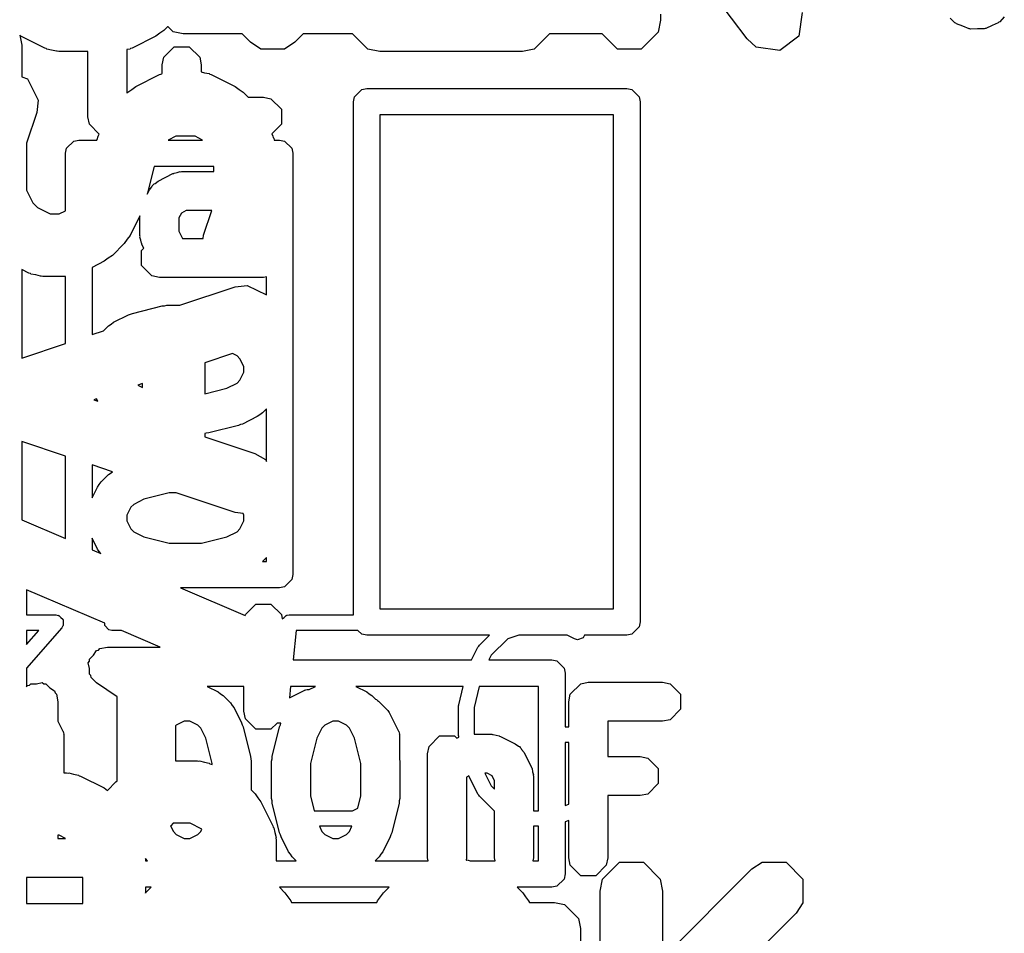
# Model space of a CAD drawing. Extents: x 95.1 to 121.9, y -82.3 to -63.1.
# Tile 20 of 35: x 111.3 to 113.2, y -76 to -74.3. Entities that reach past the tile are written whole.
import ezdxf

# ---------------------------------------------------------------- set-up
doc = ezdxf.new("R2010")
doc.units = 0
doc.layers.add('BLACK', color=7, linetype='CONTINUOUS')

msp = doc.modelspace()

# ---------------------------------------------------------------- linework, layer by layer
at = {"layer": 'BLACK', "linetype": 'CONTINUOUS'}
for p, q in [((112.696368, -74.296709), (112.581753, -74.143889)), ((112.530082, -74.260709), (112.525515, -74.28367)), ((112.530082, -74.249338), (112.530082, -74.260709)), ((112.802491, -74.245818), (112.795996, -74.291279)), ((113.096131, -74.26594), (113.086932, -74.256741)), ((113.190959, -74.254447), (113.182165, -74.264051)), ((111.575367, -74.280277), (111.567381, -74.285613)), ((111.582439, -74.273205), (111.575367, -74.280277)), ((111.583353, -74.273205), (111.582439, -74.273205)), ((111.593234, -74.283086), (111.583353, -74.273205)), ((113.097676, -74.266579), (113.096131, -74.26594)), ((113.09891, -74.26771), (113.097676, -74.266579)), ((113.111148, -74.27216), (113.09891, -74.26771)), ((113.123167, -74.277139), (113.111148, -74.27216)), ((113.124838, -74.277139), (113.123167, -74.277139)), ((113.126411, -74.277711), (113.124838, -74.277139)), ((113.139425, -74.277139), (113.126411, -74.277711)), ((113.152431, -74.277139), (113.139425, -74.277139)), ((113.153974, -74.276499), (113.152431, -74.277139)), ((113.155647, -74.276426), (113.153974, -74.276499)), ((113.167454, -74.270916), (113.155647, -74.276426)), ((113.179467, -74.26594), (113.167454, -74.270916)), ((113.180648, -74.264758), (113.179467, -74.26594)), ((113.182165, -74.264051), (113.180648, -74.264758)), ((111.300393, -74.291518), (111.29795, -74.289622)), ((111.29795, -74.289622), (111.297994, -74.289666)), ((111.297994, -74.289666), (111.3018, -74.3088)), ((111.346108, -74.314375), (111.300393, -74.291518)), ((111.559773, -74.291518), (111.514057, -74.314375)), ((111.567381, -74.285613), (111.559773, -74.291518)), ((111.612368, -74.286892), (111.593234, -74.283086)), ((111.725699, -74.286892), (111.612368, -74.286892)), ((111.741942, -74.303136), (111.725699, -74.286892)), ((111.843038, -74.286892), (111.826794, -74.303135)), ((111.937871, -74.286892), (111.843038, -74.286892)), ((111.967121, -74.316142), (111.937871, -74.286892)), ((112.316579, -74.286892), (112.287329, -74.316142)), ((112.417871, -74.286892), (112.316579, -74.286892)), ((112.447121, -74.316142), (112.417871, -74.286892)), ((112.525515, -74.28367), (112.493043, -74.316142)), ((112.713798, -74.312337), (112.696368, -74.296709)), ((112.795996, -74.291279), (112.759259, -74.318832)), ((111.3018, -74.3088), (111.3018, -74.369806)), ((111.349005, -74.315168), (111.346108, -74.314375)), ((111.349979, -74.316142), (111.349005, -74.315168)), ((111.359413, -74.318018), (111.349979, -74.316142)), ((111.368687, -74.320558), (111.359413, -74.318018)), ((111.510186, -74.316142), (111.504053, -74.317361)), ((111.504053, -74.317361), (111.504053, -74.400999)), ((111.511159, -74.315168), (111.510186, -74.316142)), ((111.514057, -74.314375), (111.511159, -74.315168)), ((111.574765, -74.331998), (111.595059, -74.311704)), ((111.595059, -74.311704), (111.623761, -74.311704)), ((111.623761, -74.311704), (111.644055, -74.331998)), ((111.761407, -74.316142), (111.741942, -74.303136)), ((111.807329, -74.316142), (111.761407, -74.316142)), ((111.826794, -74.303135), (111.807329, -74.316142)), ((111.990082, -74.320709), (111.967121, -74.316142)), ((112.287329, -74.316142), (112.264368, -74.320709)), ((112.493043, -74.316142), (112.447121, -74.316142)), ((112.759259, -74.318832), (112.713798, -74.312337)), ((111.369992, -74.320122), (111.368687, -74.320558)), ((111.37294, -74.320709), (111.369992, -74.320122)), ((111.429053, -74.320709), (111.37294, -74.320709)), ((111.429053, -74.446349), (111.429053, -74.320709)), ((111.57191, -74.346349), (111.574765, -74.331998)), ((111.644055, -74.331998), (111.64691, -74.346349)), ((112.264368, -74.320709), (111.990082, -74.320709)), ((111.57191, -74.363281), (111.57191, -74.346349)), ((111.64691, -74.346349), (111.64691, -74.359918)), ((111.3018, -74.369806), (111.313154, -74.373591)), ((111.313154, -74.373591), (111.333691, -74.414666)), ((111.521295, -74.38811), (111.567009, -74.365253)), ((111.567009, -74.365253), (111.569907, -74.364459)), ((111.569907, -74.364459), (111.570881, -74.363486)), ((111.570881, -74.363486), (111.57191, -74.363281)), ((111.64691, -74.359918), (111.653084, -74.361609)), ((111.653084, -74.361609), (111.662517, -74.363486)), ((111.662517, -74.363486), (111.66349, -74.364459)), ((111.66349, -74.364459), (111.666389, -74.365253)), ((111.666389, -74.365253), (111.712103, -74.38811)), ((111.505702, -74.39935), (111.513693, -74.39401)), ((111.513693, -74.39401), (111.521295, -74.38811)), ((111.712103, -74.38811), (111.719707, -74.394012)), ((111.719707, -74.394012), (111.727696, -74.39935)), ((111.941701, -74.407772), (111.955448, -74.394025)), ((111.955448, -74.394025), (111.965168, -74.392092)), ((111.965168, -74.392092), (112.465168, -74.392092)), ((112.465168, -74.392092), (112.474888, -74.394025)), ((112.474888, -74.394025), (112.488635, -74.407772)), ((111.504053, -74.400999), (111.505702, -74.39935)), ((111.727696, -74.39935), (111.737195, -74.408849)), ((111.737195, -74.408849), (111.766553, -74.408849)), ((111.766553, -74.408849), (111.780904, -74.411704)), ((111.780904, -74.411704), (111.801198, -74.431998)), ((111.939768, -74.417492), (111.941701, -74.407772)), ((112.488635, -74.407772), (112.490568, -74.417492)), ((111.333691, -74.414666), (111.330763, -74.437893)), ((111.801198, -74.431998), (111.801198, -74.4607)), ((111.939768, -75.403971), (111.939768, -74.417492)), ((112.490568, -74.417492), (112.490568, -75.417492)), ((111.330763, -74.437893), (111.310985, -74.497227)), ((111.431908, -74.4607), (111.429053, -74.446349)), ((111.990568, -74.442892), (111.990568, -75.392092)), ((112.439768, -74.442892), (111.990568, -74.442892)), ((112.439768, -75.392092), (112.439768, -74.442892)), ((111.450739, -74.479531), (111.431908, -74.4607)), ((111.801198, -74.4607), (111.782561, -74.479336)), ((111.446426, -74.491092), (111.447011, -74.489853)), ((111.447011, -74.489853), (111.448747, -74.483515)), ((111.448747, -74.483515), (111.450739, -74.479531)), ((111.598147, -74.483849), (111.583667, -74.491089)), ((111.635251, -74.483849), (111.598147, -74.483849)), ((111.649731, -74.491089), (111.635251, -74.483849)), ((111.782561, -74.479336), (111.784651, -74.483515)), ((111.784651, -74.483515), (111.785444, -74.486413)), ((111.785444, -74.486413), (111.786418, -74.487387)), ((111.786418, -74.487387), (111.787155, -74.491092)), ((111.310985, -74.497227), (111.310985, -74.587612)), ((111.386168, -74.516492), (111.388101, -74.506772)), ((111.388101, -74.506772), (111.401848, -74.493025)), ((111.401848, -74.493025), (111.411568, -74.491092)), ((111.411568, -74.491092), (111.446426, -74.491092)), ((111.583667, -74.491089), (111.583664, -74.491092)), ((111.583664, -74.491092), (111.649734, -74.491092)), ((111.649734, -74.491092), (111.649731, -74.491089)), ((111.787155, -74.491092), (111.797568, -74.491092)), ((111.797568, -74.491092), (111.807288, -74.493025)), ((111.807288, -74.493025), (111.821035, -74.506772)), ((111.821035, -74.506772), (111.822968, -74.516492)), ((111.386168, -74.627102), (111.386168, -74.516492)), ((111.822968, -74.516492), (111.822968, -75.326492)), ((111.556374, -74.541892), (111.543034, -74.595247)), ((111.670985, -74.541892), (111.556374, -74.541892)), ((111.670985, -74.551707), (111.670985, -74.541892)), ((111.564069, -74.569951), (111.59264, -74.555666)), ((111.59264, -74.555666), (111.59445, -74.55517)), ((111.59445, -74.55517), (111.595059, -74.554562)), ((111.595059, -74.554562), (111.60096, -74.553388)), ((111.60096, -74.553388), (111.606753, -74.551802)), ((111.606753, -74.551802), (111.607567, -74.552073)), ((111.607567, -74.552073), (111.60941, -74.551707)), ((111.60941, -74.551707), (111.670985, -74.551707)), ((111.547298, -74.586722), (111.551876, -74.580822)), ((111.551876, -74.580822), (111.55251, -74.578922)), ((111.55251, -74.578922), (111.554626, -74.577279)), ((111.554626, -74.577279), (111.556269, -74.575163)), ((111.556269, -74.575163), (111.558169, -74.574529)), ((111.558169, -74.574529), (111.564069, -74.569951)), ((111.310985, -74.587612), (111.323153, -74.61195)), ((111.543034, -74.595247), (111.547298, -74.586722)), ((111.323153, -74.61195), (111.332239, -74.621035)), ((111.332239, -74.621035), (111.356578, -74.633205)), ((111.356578, -74.633205), (111.373963, -74.633205)), ((111.373963, -74.633205), (111.386168, -74.627102)), ((111.529053, -74.636946), (111.510365, -74.674323)), ((111.529053, -74.674921), (111.529053, -74.636946)), ((111.60879, -74.631442), (111.604053, -74.640917)), ((111.604053, -74.640917), (111.604053, -74.666067)), ((111.618262, -74.626707), (111.60879, -74.631442)), ((111.667048, -74.626707), (111.618262, -74.626707)), ((111.651207, -74.674231), (111.667048, -74.626707)), ((111.510365, -74.674323), (111.504469, -74.681919)), ((111.529419, -74.676763), (111.529053, -74.674921)), ((111.529148, -74.677579), (111.529419, -74.676763)), ((111.530734, -74.683374), (111.529148, -74.677579)), ((111.604053, -74.666067), (111.611158, -74.680278)), ((111.650445, -74.680278), (111.651207, -74.674231)), ((111.499126, -74.689917), (111.476268, -74.712774)), ((111.504469, -74.681919), (111.499126, -74.689917)), ((111.531908, -74.689272), (111.530734, -74.683374)), ((111.532515, -74.689879), (111.531908, -74.689272)), ((111.533012, -74.691692), (111.532515, -74.689879)), ((111.536555, -74.698779), (111.533012, -74.691692)), ((111.611158, -74.680278), (111.650445, -74.680278)), ((111.476268, -74.712774), (111.468279, -74.718111)), ((111.531908, -74.703427), (111.536555, -74.698779)), ((111.531908, -74.732129), (111.531908, -74.703427)), ((111.460675, -74.724014), (111.436968, -74.735867)), ((111.436968, -74.735867), (111.436968, -74.865108)), ((111.468279, -74.718111), (111.460675, -74.724014)), ((111.552202, -74.752423), (111.531908, -74.732129)), ((111.31558, -74.746871), (111.3018, -74.739981)), ((111.3018, -74.739981), (111.3018, -74.910164)), ((111.318478, -74.747664), (111.31558, -74.746871)), ((111.319452, -74.748638), (111.318478, -74.747664)), ((111.328884, -74.750514), (111.319452, -74.748638)), ((111.33816, -74.753054), (111.328884, -74.750514)), ((111.339465, -74.752618), (111.33816, -74.753054)), ((111.342413, -74.753205), (111.339465, -74.752618)), ((111.386168, -74.753205), (111.342413, -74.753205)), ((111.386168, -74.882041), (111.386168, -74.753205)), ((111.566553, -74.755278), (111.552202, -74.752423)), ((111.772168, -74.75416), (111.766553, -74.755278)), ((111.772168, -74.788964), (111.772168, -74.75416)), ((111.766553, -74.755278), (111.566553, -74.755278)), ((111.605745, -74.808849), (111.712011, -74.773427)), ((111.712011, -74.773427), (111.735238, -74.770499)), ((111.735238, -74.770499), (111.772168, -74.788964)), ((111.514601, -74.824255), (111.571744, -74.809969)), ((111.571744, -74.809969), (111.57633, -74.809745)), ((111.57633, -74.809745), (111.580839, -74.808849)), ((111.580839, -74.808849), (111.605745, -74.808849)), ((111.478354, -74.84138), (111.506925, -74.827094)), ((111.506925, -74.827094), (111.510889, -74.826008)), ((111.510889, -74.826008), (111.514601, -74.824255)), ((111.459372, -74.857639), (111.46861, -74.848403)), ((111.46861, -74.848403), (111.473607, -74.845064)), ((111.473607, -74.845064), (111.478354, -74.84138)), ((111.436968, -74.865108), (111.459372, -74.857639)), ((111.3018, -74.910164), (111.386168, -74.882041)), ((111.707278, -74.901495), (111.653842, -74.919307)), ((111.715769, -74.905741), (111.707278, -74.901495)), ((111.721448, -74.91142), (111.715769, -74.905741)), ((111.653842, -74.919307), (111.653842, -74.97873)), ((111.729053, -74.926629), (111.721448, -74.91142)), ((111.721448, -74.952706), (111.729053, -74.937497)), ((111.729053, -74.937497), (111.729053, -74.926629)), ((111.533842, -74.959307), (111.525045, -74.962239)), ((111.525045, -74.962239), (111.533842, -74.966638)), ((111.533842, -74.966638), (111.533842, -74.959307)), ((111.696318, -74.968111), (111.715769, -74.958385)), ((111.715769, -74.958385), (111.721448, -74.952706)), ((111.653842, -74.97873), (111.696318, -74.968111)), ((111.445782, -74.98866), (111.440721, -74.990348)), ((111.440721, -74.990348), (111.448187, -74.992836)), ((111.447298, -74.991691), (111.445782, -74.98866)), ((111.448187, -74.992836), (111.447298, -74.991691)), ((111.759498, -75.019063), (111.754752, -75.022747)), ((111.764498, -75.015723), (111.759498, -75.019063)), ((111.772168, -75.008053), (111.764498, -75.015723)), ((111.772168, -75.108762), (111.772168, -75.008053)), ((111.722219, -75.038117), (111.718506, -75.039872)), ((111.726181, -75.037033), (111.722219, -75.038117)), ((111.754752, -75.022747), (111.726181, -75.037033)), ((111.656776, -75.054381), (111.653842, -75.054964)), ((111.653842, -75.054964), (111.653842, -75.061388)), ((111.661363, -75.054158), (111.656776, -75.054381)), ((111.718506, -75.039872), (111.661363, -75.054158)), ((111.386168, -75.098654), (111.3018, -75.070532)), ((111.3018, -75.070532), (111.3018, -75.221133)), ((111.653842, -75.061388), (111.749958, -75.093427)), ((111.749958, -75.093427), (111.770297, -75.10502)), ((111.386168, -75.257291), (111.386168, -75.098654)), ((111.770297, -75.10502), (111.772168, -75.108762)), ((111.47629, -75.128695), (111.436968, -75.115588)), ((111.436968, -75.115588), (111.436968, -75.178809)), ((111.46861, -75.134117), (111.473607, -75.130778)), ((111.473607, -75.130778), (111.47629, -75.128695)), ((111.450981, -75.153403), (111.454323, -75.148403)), ((111.454323, -75.148403), (111.46861, -75.134117)), ((111.436968, -75.178809), (111.447298, -75.15815)), ((111.447298, -75.15815), (111.450981, -75.153403)), ((111.585455, -75.169563), (111.536787, -75.181729)), ((111.598893, -75.169563), (111.585455, -75.169563)), ((111.712011, -75.207269), (111.598893, -75.169563)), ((111.536787, -75.181729), (111.517337, -75.191455)), ((111.511658, -75.197133), (111.504053, -75.212345)), ((111.517337, -75.191455), (111.511658, -75.197133)), ((111.727491, -75.20922), (111.712011, -75.207269)), ((111.729053, -75.212343), (111.727491, -75.20922)), ((111.3018, -75.221133), (111.386168, -75.257291)), ((111.504053, -75.212345), (111.504053, -75.22321)), ((111.504053, -75.22321), (111.511658, -75.238421)), ((111.721448, -75.23842), (111.729053, -75.223211)), ((111.729053, -75.223211), (111.729053, -75.212343)), ((111.511658, -75.238421), (111.517337, -75.244099)), ((111.517337, -75.244099), (111.536787, -75.253825)), ((111.696318, -75.253825), (111.715769, -75.244099)), ((111.715769, -75.244099), (111.721448, -75.23842)), ((111.447298, -75.277405), (111.436968, -75.256745)), ((111.436968, -75.256745), (111.436968, -75.279062)), ((111.536787, -75.253825), (111.585455, -75.265992)), ((111.585455, -75.265992), (111.647653, -75.265992)), ((111.647653, -75.265992), (111.696318, -75.253825)), ((111.436968, -75.279062), (111.453712, -75.286238)), ((111.450981, -75.282151), (111.447298, -75.277405)), ((111.453712, -75.286238), (111.450981, -75.282151)), ((111.772168, -75.293767), (111.764843, -75.301092)), ((111.764843, -75.301092), (111.772168, -75.301092)), ((111.772168, -75.301092), (111.772168, -75.293767)), ((111.821035, -75.336212), (111.807288, -75.349959)), ((111.822968, -75.326492), (111.821035, -75.336212)), ((111.461372, -75.420077), (111.310985, -75.355626)), ((111.310985, -75.355626), (111.310985, -75.403971)), ((111.797568, -75.351892), (111.606903, -75.351892)), ((111.606903, -75.351892), (111.731534, -75.405305)), ((111.807288, -75.349959), (111.797568, -75.351892)), ((111.731908, -75.403426), (111.752202, -75.383132)), ((111.752202, -75.383132), (111.780904, -75.383132)), ((111.780904, -75.383132), (111.801198, -75.403426)), ((111.990568, -75.392092), (112.439768, -75.392092)), ((111.310985, -75.403971), (111.36762, -75.403971)), ((111.36762, -75.403971), (111.37179, -75.4048)), ((111.37179, -75.4048), (111.372411, -75.404759)), ((111.372411, -75.404759), (111.372654, -75.404972)), ((111.372654, -75.404972), (111.373343, -75.405109)), ((111.373343, -75.405109), (111.377065, -75.408831)), ((111.377065, -75.408831), (111.381025, -75.412296)), ((111.381025, -75.412296), (111.38106, -75.412826)), ((111.38106, -75.412826), (111.381437, -75.413203)), ((111.381437, -75.413203), (111.381437, -75.418471)), ((111.731534, -75.405305), (111.731908, -75.403426)), ((111.801198, -75.403426), (111.802842, -75.411693)), ((111.802842, -75.411693), (111.806538, -75.408669)), ((111.806538, -75.408669), (111.810099, -75.405109)), ((111.810099, -75.405109), (111.811143, -75.404901)), ((111.811143, -75.404901), (111.811502, -75.404608)), ((111.811502, -75.404608), (111.812244, -75.404682)), ((111.812244, -75.404682), (111.815822, -75.403971)), ((111.815822, -75.403971), (111.939768, -75.403971)), ((111.378875, -75.428774), (111.310985, -75.506362)), ((111.310985, -75.46094), (111.334662, -75.433881)), ((111.334662, -75.433881), (111.310985, -75.433881)), ((111.310985, -75.433881), (111.310985, -75.46094)), ((111.380997, -75.425088), (111.378875, -75.428774)), ((111.381437, -75.424649), (111.380997, -75.425088)), ((111.381437, -75.418471), (111.381787, -75.423718)), ((111.381787, -75.423718), (111.381437, -75.424325)), ((111.381437, -75.424325), (111.381437, -75.424649)), ((111.461372, -75.424649), (111.461372, -75.420077)), ((111.469466, -75.432743), (111.461372, -75.424649)), ((111.475189, -75.433881), (111.469466, -75.432743)), ((111.49358, -75.433881), (111.475189, -75.433881)), ((111.567802, -75.46569), (111.49358, -75.433881)), ((111.829356, -75.433881), (111.823684, -75.4906)), ((111.94837, -75.433881), (111.829356, -75.433881)), ((111.955448, -75.440959), (111.94837, -75.433881)), ((112.488635, -75.427212), (112.474888, -75.440959)), ((112.490568, -75.417492), (112.488635, -75.427212)), ((111.965168, -75.442892), (111.955448, -75.440959)), ((112.200979, -75.442892), (111.965168, -75.442892)), ((112.181736, -75.462135), (112.200979, -75.442892)), ((112.236245, -75.449925), (112.204601, -75.48157)), ((112.257345, -75.442892), (112.236245, -75.449925)), ((112.350227, -75.442892), (112.257345, -75.442892)), ((112.364903, -75.45023), (112.350227, -75.442892)), ((112.37053, -75.451772), (112.364903, -75.45023)), ((112.38139, -75.448152), (112.37053, -75.451772)), ((112.38402, -75.442892), (112.38139, -75.448152)), ((112.465168, -75.442892), (112.38402, -75.442892)), ((112.474888, -75.440959), (112.465168, -75.442892)), ((111.439629, -75.481418), (111.445687, -75.472332)), ((111.445687, -75.472332), (111.449473, -75.471574)), ((111.449473, -75.471574), (111.452202, -75.468846)), ((111.452202, -75.468846), (111.466553, -75.465991)), ((111.466553, -75.465991), (111.567802, -75.465991)), ((111.567802, -75.465991), (111.567802, -75.46569)), ((112.166646, -75.4906), (112.178935, -75.466022)), ((112.178935, -75.466022), (112.180402, -75.46413)), ((112.180402, -75.46413), (112.181736, -75.462135)), ((111.429766, -75.496214), (111.431908, -75.493)), ((111.431908, -75.48914), (111.439629, -75.481418)), ((111.431908, -75.493), (111.431908, -75.48914)), ((111.823684, -75.4906), (112.166646, -75.4906)), ((112.204601, -75.48157), (112.200086, -75.4906)), ((112.200086, -75.4906), (112.321, -75.4906)), ((112.321, -75.4906), (112.33072, -75.492533)), ((112.33072, -75.492533), (112.344467, -75.50628)), ((111.310985, -75.506362), (111.310985, -75.541979)), ((111.431908, -75.506925), (111.429766, -75.496214)), ((111.431908, -75.517842), (111.431908, -75.506925)), ((112.344467, -75.50628), (112.3464, -75.516)), ((111.434636, -75.52057), (111.431908, -75.517842)), ((111.435394, -75.524357), (111.434636, -75.52057)), ((111.445751, -75.534693), (111.435394, -75.524357)), ((112.3464, -75.516), (112.3464, -75.619107)), ((111.310985, -75.541979), (111.313134, -75.539826)), ((111.313134, -75.539826), (111.31692, -75.539068)), ((111.31692, -75.539068), (111.319649, -75.53634)), ((111.319649, -75.53634), (111.330566, -75.53634)), ((111.330566, -75.53634), (111.341277, -75.534198)), ((111.341277, -75.534198), (111.34449, -75.53634)), ((111.34449, -75.53634), (111.348351, -75.53634)), ((111.348351, -75.53634), (111.356074, -75.544063)), ((111.356074, -75.544063), (111.365159, -75.55012)), ((111.485521, -75.561207), (111.445751, -75.534693)), ((111.658682, -75.5414), (111.679341, -75.55173)), ((111.729053, -75.5414), (111.658682, -75.5414)), ((111.729053, -75.589206), (111.729053, -75.5414)), ((111.818604, -75.5414), (111.816418, -75.563259)), ((111.816418, -75.563259), (111.84499, -75.548974)), ((111.866459, -75.5414), (111.818604, -75.5414)), ((111.84499, -75.548974), (111.845711, -75.548776)), ((111.845711, -75.548776), (111.845955, -75.548533)), ((111.845955, -75.548533), (111.848303, -75.548066)), ((111.848303, -75.548066), (111.850617, -75.547432)), ((111.850617, -75.547432), (111.850943, -75.54754)), ((111.850943, -75.54754), (111.851678, -75.547395)), ((111.851678, -75.547395), (111.85447, -75.547395)), ((111.85447, -75.547395), (111.866459, -75.5414)), ((111.944396, -75.5414), (111.965055, -75.55173)), ((112.15076, -75.5414), (111.944396, -75.5414)), ((112.141947, -75.576651), (112.15076, -75.5414)), ((112.181589, -75.5414), (112.17141, -75.582117)), ((112.2956, -75.5414), (112.181589, -75.5414)), ((112.2956, -75.78046), (112.2956, -75.5414)), ((112.356497, -75.556634), (112.376791, -75.53634)), ((112.376791, -75.53634), (112.391142, -75.533485)), ((112.391142, -75.533485), (112.533999, -75.533485)), ((112.533999, -75.533485), (112.54835, -75.53634)), ((112.54835, -75.53634), (112.568644, -75.556634)), ((111.365159, -75.55012), (111.365915, -75.553904)), ((111.365915, -75.553904), (111.368645, -75.556634)), ((111.368645, -75.556634), (111.3715, -75.570985)), ((111.4856, -75.561285), (111.485521, -75.561207)), ((111.4856, -75.723222), (111.4856, -75.561285)), ((111.679341, -75.55173), (111.684084, -75.555411)), ((111.684084, -75.555411), (111.689088, -75.558754)), ((111.689088, -75.558754), (111.703373, -75.57304)), ((111.965055, -75.55173), (111.969798, -75.555411)), ((111.969798, -75.555411), (111.974802, -75.558754)), ((111.974802, -75.558754), (111.982036, -75.565989)), ((111.982036, -75.565989), (111.983862, -75.566902)), ((111.983862, -75.566902), (111.985753, -75.568369)), ((111.985753, -75.568369), (111.987749, -75.569703)), ((112.353642, -75.570985), (112.356497, -75.556634)), ((112.568644, -75.556634), (112.568644, -75.585336)), ((111.3715, -75.570985), (111.3715, -75.608382)), ((111.703373, -75.57304), (111.706712, -75.578037)), ((111.706712, -75.578037), (111.710398, -75.582787)), ((111.710398, -75.582787), (111.724683, -75.611358)), ((111.987749, -75.569703), (112.005677, -75.587631)), ((112.005677, -75.587631), (112.00701, -75.589626)), ((112.1415, -75.580278), (112.141857, -75.578477)), ((112.1415, -75.634062), (112.1415, -75.580278)), ((112.141857, -75.578477), (112.141947, -75.576651)), ((112.17141, -75.582117), (112.17141, -75.632223)), ((112.353642, -75.619107), (112.353642, -75.570985)), ((112.568644, -75.585336), (112.54835, -75.60563)), ((111.731908, -75.603557), (111.729053, -75.589206)), ((111.752202, -75.623851), (111.731908, -75.603557)), ((112.00701, -75.589626), (112.008478, -75.591518)), ((112.008478, -75.591518), (112.026406, -75.627374)), ((112.54835, -75.60563), (112.533999, -75.608485)), ((111.3715, -75.608382), (111.380996, -75.627374)), ((111.59907, -75.61609), (111.597712, -75.617448)), ((111.597712, -75.617448), (111.597712, -75.684634)), ((111.614281, -75.608485), (111.59907, -75.61609)), ((111.625146, -75.608485), (111.614281, -75.608485)), ((111.640356, -75.61609), (111.625146, -75.608485)), ((111.646038, -75.621771), (111.640356, -75.61609)), ((111.65576, -75.641216), (111.646038, -75.621771)), ((111.724683, -75.611358), (111.725767, -75.615319)), ((111.725767, -75.615319), (111.727522, -75.619033)), ((111.727522, -75.619033), (111.741808, -75.676176)), ((111.780904, -75.623851), (111.752202, -75.623851)), ((111.792732, -75.612023), (111.780904, -75.623851)), ((111.783333, -75.676176), (111.797619, -75.619032)), ((111.797204, -75.612023), (111.792732, -75.612023)), ((111.800193, -75.612321), (111.797204, -75.612023)), ((111.797619, -75.619032), (111.799373, -75.615318)), ((111.799373, -75.615318), (111.800193, -75.612321)), ((111.879104, -75.621771), (111.869379, -75.641219)), ((111.884784, -75.61609), (111.879104, -75.621771)), ((111.899995, -75.608485), (111.884784, -75.61609)), ((111.91086, -75.608485), (111.899995, -75.608485)), ((111.92607, -75.61609), (111.91086, -75.608485)), ((111.931752, -75.621771), (111.92607, -75.61609)), ((111.941474, -75.641216), (111.931752, -75.621771)), ((112.3464, -75.619107), (112.353642, -75.619107)), ((112.533999, -75.608485), (112.428642, -75.608485)), ((112.428642, -75.608485), (112.428642, -75.676342)), ((111.380996, -75.627374), (111.381193, -75.628095)), ((111.381193, -75.628095), (111.381437, -75.628339)), ((111.381437, -75.628339), (111.381903, -75.630687)), ((111.381903, -75.630687), (111.382538, -75.633001)), ((111.382538, -75.633001), (111.382429, -75.633327)), ((111.382429, -75.633327), (111.382575, -75.634062)), ((111.382575, -75.634062), (111.382575, -75.707491)), ((111.667928, -75.689887), (111.65576, -75.641216)), ((111.869379, -75.641219), (111.857213, -75.689886)), ((111.953642, -75.689887), (111.941474, -75.641216)), ((112.026406, -75.627374), (112.026603, -75.628095)), ((112.026603, -75.628095), (112.026847, -75.628339)), ((112.026847, -75.628339), (112.027313, -75.630687)), ((112.027313, -75.630687), (112.027948, -75.633001)), ((112.027948, -75.633001), (112.027839, -75.633327)), ((112.027839, -75.633327), (112.027985, -75.634062)), ((112.027985, -75.634062), (112.027985, -75.681968)), ((112.085068, -75.656634), (112.105362, -75.63634)), ((112.105362, -75.63634), (112.134064, -75.63634)), ((112.134064, -75.63634), (112.138711, -75.640987)), ((112.138711, -75.640987), (112.14232, -75.639182)), ((112.141857, -75.635862), (112.1415, -75.634062)), ((112.141947, -75.637689), (112.141857, -75.635862)), ((112.14232, -75.639182), (112.141947, -75.637689)), ((112.17141, -75.632223), (112.171725, -75.633485)), ((112.171725, -75.633485), (112.205427, -75.633485)), ((112.205427, -75.633485), (112.207269, -75.633851)), ((112.207269, -75.633851), (112.208085, -75.63358)), ((112.208085, -75.63358), (112.21388, -75.635166)), ((112.21388, -75.635166), (112.219778, -75.63634)), ((112.219778, -75.63634), (112.220385, -75.636947)), ((112.220385, -75.636947), (112.222198, -75.637444)), ((112.222198, -75.637444), (112.250769, -75.65173)), ((112.082213, -75.670985), (112.085068, -75.656634)), ((112.250769, -75.65173), (112.256666, -75.656307)), ((112.256666, -75.656307), (112.258568, -75.656941)), ((112.258568, -75.656941), (112.260211, -75.659058)), ((112.260211, -75.659058), (112.262328, -75.660701)), ((112.262328, -75.660701), (112.262961, -75.662601)), ((112.262961, -75.662601), (112.26754, -75.6685)), ((112.353642, -75.649017), (112.3464, -75.649017)), ((112.3464, -75.649017), (112.3464, -75.770119)), ((112.353642, -75.767705), (112.353642, -75.649017)), ((111.741808, -75.676176), (111.742031, -75.680762)), ((111.742031, -75.680762), (111.742928, -75.685271)), ((111.782213, -75.685271), (111.783109, -75.680762)), ((111.783109, -75.680762), (111.783333, -75.676176)), ((112.027985, -75.681968), (112.028642, -75.685271)), ((112.082213, -75.870985), (112.082213, -75.670985)), ((112.26754, -75.6685), (112.281826, -75.697071)), ((112.428642, -75.676342), (112.491142, -75.676342)), ((112.491142, -75.676342), (112.505493, -75.679197)), ((112.505493, -75.679197), (112.525787, -75.699491)), ((111.597712, -75.684634), (111.639556, -75.684634)), ((111.639556, -75.684634), (111.642503, -75.68522)), ((111.642503, -75.68522), (111.643809, -75.684785)), ((111.643809, -75.684785), (111.653084, -75.687324)), ((111.653084, -75.687324), (111.662517, -75.689201)), ((111.662517, -75.689201), (111.66349, -75.690174)), ((111.66349, -75.690174), (111.666389, -75.690968)), ((111.666389, -75.690968), (111.667928, -75.691737)), ((111.667928, -75.691737), (111.667928, -75.689887)), ((111.742928, -75.685271), (111.742928, -75.740295)), ((111.782213, -75.7567), (111.782213, -75.685271)), ((111.857213, -75.689886), (111.857213, -75.752084)), ((111.953642, -75.752083), (111.953642, -75.689887)), ((112.028642, -75.685271), (112.028642, -75.7567)), ((112.281826, -75.697071), (112.282322, -75.698883)), ((112.282322, -75.698883), (112.28293, -75.699491)), ((112.28293, -75.699491), (112.284101, -75.70538)), ((112.525787, -75.699491), (112.525787, -75.728193)), ((111.382575, -75.707491), (111.388128, -75.707491)), ((111.388128, -75.707491), (111.391075, -75.708077)), ((111.391075, -75.708077), (111.392381, -75.707642)), ((111.392381, -75.707642), (111.401656, -75.710181)), ((111.401656, -75.710181), (111.411089, -75.712058)), ((111.411089, -75.712058), (111.412062, -75.713031)), ((111.412062, -75.713031), (111.414961, -75.713825)), ((111.414961, -75.713825), (111.460675, -75.736682)), ((112.161499, -75.713446), (112.157213, -75.71559)), ((112.157213, -75.71559), (112.157213, -75.870985)), ((112.178935, -75.748318), (112.161499, -75.713446)), ((112.196574, -75.708485), (112.192458, -75.708485)), ((112.192458, -75.708485), (112.204601, -75.73277)), ((112.206048, -75.713222), (112.196574, -75.708485)), ((112.210785, -75.722695), (112.206048, -75.713222)), ((112.284101, -75.70538), (112.285691, -75.711184)), ((112.285691, -75.711184), (112.285418, -75.712)), ((112.285418, -75.712), (112.285785, -75.713842)), ((112.285785, -75.713842), (112.285785, -75.78046)), ((111.460675, -75.736682), (111.466615, -75.741292)), ((111.466615, -75.741292), (111.482844, -75.725064)), ((111.482844, -75.725064), (111.4856, -75.723222)), ((112.204601, -75.73277), (112.210785, -75.738954)), ((112.210785, -75.738954), (112.210785, -75.722695)), ((112.525787, -75.728193), (112.505493, -75.748487)), ((111.742928, -75.740295), (111.750553, -75.74792)), ((111.750553, -75.74792), (111.755896, -75.755916)), ((111.755896, -75.755916), (111.761794, -75.763516)), ((111.783109, -75.761208), (111.782213, -75.7567)), ((111.857213, -75.752084), (111.864307, -75.78046)), ((111.947798, -75.775454), (111.953642, -75.752083)), ((112.028642, -75.7567), (112.027745, -75.761208)), ((112.180402, -75.750209), (112.178935, -75.748318)), ((112.181736, -75.752205), (112.180402, -75.750209)), ((112.210785, -75.781254), (112.181736, -75.752205)), ((112.491142, -75.751342), (112.428642, -75.751342)), ((112.428642, -75.751342), (112.428642, -75.870985)), ((112.505493, -75.748487), (112.491142, -75.751342)), ((111.761794, -75.763516), (111.784651, -75.809231)), ((111.783333, -75.765795), (111.783109, -75.761208)), ((111.797619, -75.822938), (111.783333, -75.765795)), ((111.937788, -75.78046), (111.947798, -75.775454)), ((112.027522, -75.765795), (112.013236, -75.822937)), ((112.027745, -75.761208), (112.027522, -75.765795)), ((112.3464, -75.770119), (112.353642, -75.767705)), ((111.864307, -75.78046), (111.937788, -75.78046)), ((112.210785, -75.870985), (112.210785, -75.781254)), ((112.285785, -75.78046), (112.2956, -75.78046)), ((111.58848, -75.809232), (111.587906, -75.809232)), ((111.587906, -75.809232), (111.59339, -75.820199)), ((111.593078, -75.804634), (111.58848, -75.809232)), ((111.625391, -75.804634), (111.593078, -75.804634)), ((111.648133, -75.816005), (111.625391, -75.804634)), ((111.784651, -75.809231), (111.785444, -75.812128)), ((111.785444, -75.812128), (111.786418, -75.813102)), ((111.786418, -75.813102), (111.788294, -75.822536)), ((111.874189, -75.81037), (111.879104, -75.820199)), ((111.936665, -75.81037), (111.874189, -75.81037)), ((111.931751, -75.820199), (111.936665, -75.81037)), ((112.285785, -75.81037), (112.285785, -75.870985)), ((112.2956, -75.81037), (112.285785, -75.81037)), ((112.2956, -75.8766), (112.2956, -75.81037)), ((112.353642, -75.799234), (112.3464, -75.801648)), ((112.3464, -75.801648), (112.3464, -75.902)), ((112.353642, -75.870985), (112.353642, -75.799234)), ((111.373963, -75.827491), (111.3715, -75.827491)), ((111.3715, -75.827491), (111.3715, -75.833485)), ((111.3715, -75.833485), (111.385951, -75.833485)), ((111.385951, -75.833485), (111.373963, -75.827491)), ((111.59339, -75.820199), (111.599071, -75.825881)), ((111.599071, -75.825881), (111.61428, -75.833485)), ((111.61428, -75.833485), (111.625148, -75.833485)), ((111.625148, -75.833485), (111.640355, -75.825881)), ((111.640355, -75.825881), (111.646037, -75.820199)), ((111.646037, -75.820199), (111.648133, -75.816005)), ((111.788294, -75.822536), (111.790834, -75.83181)), ((111.790834, -75.83181), (111.790398, -75.833115)), ((111.790398, -75.833115), (111.790985, -75.836063)), ((111.799373, -75.826651), (111.797619, -75.822938)), ((111.800458, -75.830613), (111.799373, -75.826651)), ((111.814744, -75.859184), (111.800458, -75.830613)), ((111.879104, -75.820199), (111.884785, -75.825881)), ((111.884785, -75.825881), (111.899994, -75.833485)), ((111.899994, -75.833485), (111.910862, -75.833485)), ((111.910862, -75.833485), (111.926069, -75.825881)), ((111.926069, -75.825881), (111.931751, -75.820199)), ((112.010397, -75.830612), (111.996112, -75.859184)), ((112.011481, -75.82665), (112.010397, -75.830612)), ((112.013236, -75.822937), (112.011481, -75.82665)), ((111.790985, -75.836063), (111.790985, -75.8766)), ((111.818425, -75.863927), (111.814744, -75.859184)), ((111.821768, -75.868931), (111.818425, -75.863927)), ((111.829438, -75.8766), (111.821768, -75.868931)), ((111.989087, -75.868931), (111.981419, -75.8766)), ((111.992426, -75.863933), (111.989087, -75.868931)), ((111.996112, -75.859184), (111.992426, -75.863933)), ((112.08333, -75.8766), (112.082213, -75.870985)), ((112.157213, -75.870985), (112.156357, -75.875285)), ((112.211902, -75.8766), (112.210785, -75.870985)), ((112.285785, -75.870985), (112.284668, -75.8766)), ((112.356497, -75.885336), (112.353642, -75.870985)), ((112.428642, -75.870985), (112.425787, -75.885336)), ((111.543724, -75.8766), (111.539556, -75.872432)), ((111.539556, -75.872432), (111.539556, -75.8766)), ((111.539556, -75.8766), (111.543724, -75.8766)), ((111.790985, -75.8766), (111.829438, -75.8766)), ((111.981419, -75.8766), (112.08333, -75.8766)), ((112.156357, -75.875285), (112.156947, -75.875403)), ((112.156947, -75.875403), (112.158253, -75.874968)), ((112.158253, -75.874968), (112.164215, -75.8766)), ((112.164215, -75.8766), (112.211902, -75.8766)), ((112.284668, -75.8766), (112.2956, -75.8766)), ((112.376791, -75.90563), (112.356497, -75.885336)), ((112.425787, -75.885336), (112.405493, -75.90563)), ((112.418567, -75.911856), (112.451039, -75.879384)), ((112.451039, -75.879384), (112.496961, -75.879384)), ((112.496961, -75.879384), (112.529433, -75.911856)), ((112.705859, -75.892391), (112.725325, -75.879384)), ((112.725325, -75.879384), (112.771247, -75.879384)), ((112.771247, -75.879384), (112.803719, -75.911856)), ((111.310985, -75.908485), (111.310985, -75.95892)), ((111.419556, -75.908485), (111.310985, -75.908485)), ((111.419556, -75.95892), (111.419556, -75.908485)), ((112.3464, -75.902), (112.344467, -75.91172)), ((112.405493, -75.90563), (112.376791, -75.90563)), ((112.534, -76.06425), (112.705859, -75.892391)), ((111.539556, -75.9274), (111.539556, -75.938986)), ((111.55085, -75.9274), (111.539556, -75.9274)), ((111.540146, -75.938104), (111.55085, -75.9274)), ((111.79715, -75.9274), (111.807854, -75.938103)), ((112.007993, -75.9274), (111.79715, -75.9274)), ((111.997289, -75.938104), (112.007993, -75.9274)), ((112.321, -75.9274), (112.254293, -75.9274)), ((112.254293, -75.9274), (112.264997, -75.938103)), ((112.33072, -75.925467), (112.321, -75.9274)), ((112.344467, -75.91172), (112.33072, -75.925467)), ((112.414, -75.934817), (112.418567, -75.911856)), ((112.529433, -75.911856), (112.534, -75.934817)), ((112.803719, -75.911856), (112.803719, -75.957778)), ((111.539556, -75.938986), (111.540146, -75.938104)), ((111.807854, -75.938103), (111.813197, -75.946099)), ((111.813197, -75.946099), (111.819095, -75.953698)), ((111.986048, -75.953698), (111.991952, -75.94609)), ((111.991952, -75.94609), (111.997289, -75.938104)), ((112.264997, -75.938103), (112.27034, -75.946099)), ((112.27034, -75.946099), (112.276238, -75.953698)), ((112.414, -76.414817), (112.414, -75.934817)), ((112.534, -75.934817), (112.534, -76.06425)), ((111.310985, -75.95892), (111.419556, -75.95892)), ((111.819095, -75.953698), (111.820746, -75.957)), ((111.820746, -75.957), (111.984397, -75.957)), ((111.984397, -75.957), (111.986048, -75.953698)), ((112.276238, -75.953698), (112.277889, -75.957)), ((112.277889, -75.957), (112.326, -75.957)), ((112.326, -75.957), (112.345134, -75.960806)), ((112.345134, -75.960806), (112.372194, -75.987866)), ((112.803719, -75.957778), (112.790712, -75.977244)), ((112.790712, -75.977244), (112.621794, -76.14616)), ((112.372194, -75.987866), (112.376, -76.007)), ((112.376, -76.007), (112.376, -76.377))]:
    msp.add_line(p, q, dxfattribs=at)

doc.saveas('drawing.dxf')
